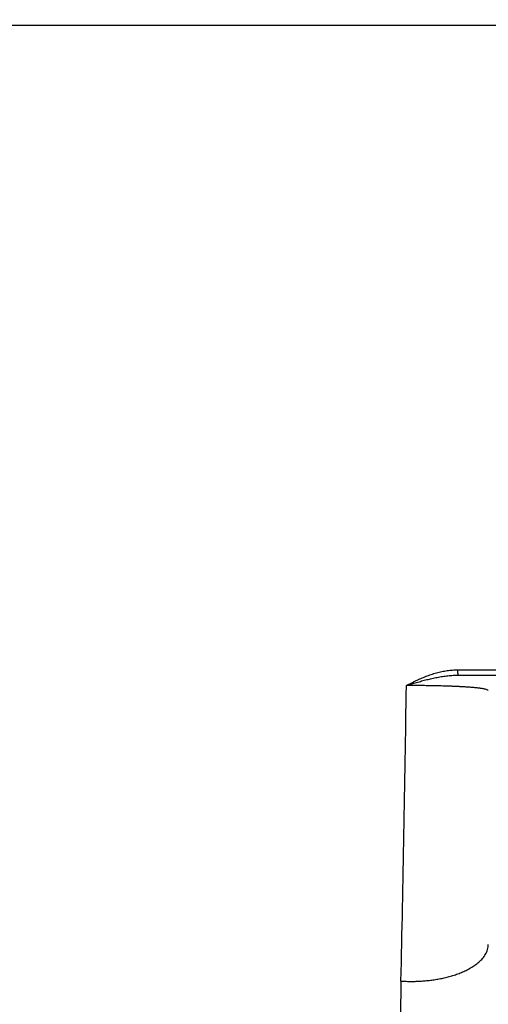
# Model space of a CAD drawing. Header units: millimetres. Extents: x 0 to 1733, y 0 to 1188.
# Tile 112 of 154: x 519 to 525, y 660 to 673. Entities that reach past the tile are written whole.
import ezdxf

# ---------------------------------------------------------------- set-up
doc = ezdxf.new("R2010")
doc.units = ezdxf.units.MM
doc.header["$LTSCALE"] = 0.727559
doc.linetypes.add('CENTER', pattern=[50.8, 31.75, -6.35, 6.35, -6.35])
doc.layers.add('NoLayerName_001', color=7, linetype='Continuous')
doc.layers.add('NoLayerName_004', color=7, linetype='Continuous')
doc.styles.get("Standard").update_dxf_attribs({"font": 'txt', "bigfont": 'extfont2'})
doc.dimstyles.get("Standard").update_dxf_attribs({"dimtxt": 2.5, "dimasz": 2.5, "dimexe": 1, "dimexo": 1, "dimtad": 1, "dimdec": 3, "dimzin": 0, "dimdsep": 46, "dimtxsty": 'Standard', "dimcen": 2.5, "dimadec": 3, "dimazin": 0, "dimtfac": 0.75, "dimtdec": 3, "dimtmove": 0, "dimatfit": 3, "dimfxl": 1, "dimarcsym": 0})

# ---------------------------------------------------------------- blocks, each defined once
blk = doc.blocks.new('_OPEN30')
at = {"color": 0, "linetype": 'ByBlock', "lineweight": -2}
for p, q in [((-1, 0.267949), (0, 0)), ((0, 0), (-1, -0.267949)), ((0, 0), (-1, 0))]:
    blk.add_line(p, q, dxfattribs=at)
blk = doc.blocks.new('*D151')
at = {"layer": 'Defpoints', "color": 0}
for p in [(466.5, 757.5), (720, 730), (720, 580)]:
    blk.add_point(p, dxfattribs=at)
at = {"layer": 'NoLayerName_001', "color": 0, "linetype": 'Continuous', "lineweight": 13}
for p, q in [((466.5, 753.5), (466.5, 576)), ((720, 726), (720, 576)), ((474.5, 580), (712, 580))]:
    blk.add_line(p, q, dxfattribs=at)
at = {"layer": 'NoLayerName_001', "color": 0, "lineweight": 13, "xscale": 8, "yscale": 8, "zscale": 8, "rotation": 180}
blk.add_blockref('_OPEN30', (466.5, 580), dxfattribs=at)
at = {"layer": 'NoLayerName_001', "color": 0, "lineweight": 13, "xscale": 8, "yscale": 8, "zscale": 8}
blk.add_blockref('_OPEN30', (720, 580), dxfattribs=at)
at = {"layer": 'NoLayerName_001', "color": 0, "lineweight": 13, "insert": (593.25, 591.584), "char_height": 12.8, "attachment_point": 5}
blk.add_mtext('\\W0.8594;２５４', dxfattribs=at)

msp = doc.modelspace()

# ---------------------------------------------------------------- linework, layer by layer
at = {"layer": 'NoLayerName_001', "color": 4, "linetype": 'CENTER', "lineweight": 13}
msp.add_line((586, 673), (476, 673), dxfattribs=at)
at = {"layer": 'NoLayerName_004', "color": 6, "linetype": 'Continuous', "lineweight": 25}
for p, q in [((517, 673), (526.85953729, 673)), ((524.50704044, 664.66913627), (525.09990677, 664.66992392)), ((524.51249599, 664.6), (526.04166024, 664.6))]:
    msp.add_line(p, q, dxfattribs=at)
msp.add_arc((13.34761231, 671.91066445), 510.54827004, 358.7357513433, 359.164396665, dxfattribs=at)
for points, knots in [([(523.84158777, 664.46507585), (523.85183146, 664.4706235), (523.87226298, 664.48180832), (523.90321031, 664.49802952), (523.93437601, 664.51385757), (523.96584134, 664.52919966), (523.9976448, 664.54403212), (524.0298148, 664.55830415), (524.0623477, 664.57197228), (524.09522191, 664.58498186), (524.12841179, 664.59727711), (524.16189184, 664.60880208), (524.19563653, 664.61950086), (524.22962035, 664.62931747), (524.2638178, 664.63819601), (524.29820342, 664.64608016), (524.3327517, 664.65291502), (524.36743725, 664.65864029), (524.40223435, 664.66321542), (524.43711837, 664.66652623), (524.47206065, 664.66873248), (524.49538638, 664.66889259), (524.50704044, 664.66913627)], [0, 0, 0, 0, 0.03494834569, 0.06987617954, 0.10481764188, 0.1398092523, 0.17489012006, 0.21008856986, 0.24538386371, 0.28074532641, 0.3161448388, 0.35155707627, 0.3869597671, 0.42233397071, 0.45766437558, 0.49293961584, 0.52815260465, 0.56330088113, 0.59838696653, 0.63341872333, 0.66840970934, 0.70337951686, 0.70337951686, 0.70337951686, 0.70337951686]), ([(524.512496, 664.6), (524.512018, 664.60043193), (524.51047309, 664.60131384), (524.51085505, 664.60425702), (524.51063456, 664.60695375), (524.51046193, 664.60961082), (524.51018615, 664.6119717), (524.50987563, 664.61415382), (524.50954738, 664.61622867), (524.50922994, 664.61827845), (524.50895637, 664.62036667), (524.50873081, 664.62252325), (524.50854249, 664.6247488), (524.50838729, 664.62703235), (524.50825969, 664.6293624), (524.5081546, 664.63172746), (524.50806662, 664.63411606), (524.50794122, 664.63810596), (524.50770659, 664.64670966), (524.50739726, 664.65527512), (524.50720036, 664.66221809), (524.50714041, 664.66451874), (524.50708554, 664.66682507), (524.50705609, 664.66836494), (524.50704044, 664.66913624)], [0, 0, 0, 0, 0.001932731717, 0.004794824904, 0.007741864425, 0.010354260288, 0.012709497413, 0.014886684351, 0.016962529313, 0.019012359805, 0.021108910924, 0.023279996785, 0.025516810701, 0.027809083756, 0.03014619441, 0.03251725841, 0.034911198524, 0.037316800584, 0.044492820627, 0.060731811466, 0.063029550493, 0.065330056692, 0.067636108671, 0.069950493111, 0.069950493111, 0.069950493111, 0.069950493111]), ([(523.84158672, 664.46507745), (523.85247106, 664.4685892), (523.8742221, 664.47566412), (523.90694711, 664.48596556), (523.93973801, 664.49604879), (523.97261258, 664.50585737), (524.00557561, 664.51537501), (524.03863538, 664.52457465), (524.07179924, 664.53343211), (524.10507476, 664.54192243), (524.13846949, 664.55002088), (524.17198946, 664.5577023), (524.20563366, 664.56494008), (524.2393991, 664.57167546), (524.2732752, 664.57784794), (524.30724999, 664.58339643), (524.34131145, 664.58826085), (524.37544766, 664.59237713), (524.40964651, 664.59569599), (524.44389647, 664.59811283), (524.47818391, 664.5997291), (524.50106111, 664.59982797), (524.51249597, 664.59999969)], [0, 0, 0, 0, 0.03431053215, 0.0686177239, 0.10292298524, 0.13722830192, 0.17153629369, 0.20585027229, 0.24017429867, 0.27451323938, 0.30887282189, 0.34325968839, 0.37767689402, 0.41211116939, 0.44654735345, 0.48097316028, 0.515379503, 0.549760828, 0.58411545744, 0.61844593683, 0.65275938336, 0.68706782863, 0.68706782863, 0.68706782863, 0.68706782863]), ([(524.90000031, 664.4), (524.89444186, 664.40412973), (524.88426235, 664.41444198), (524.86275386, 664.41784828), (524.84219087, 664.42280186), (524.82093826, 664.42618818), (524.79975785, 664.42933948), (524.77858038, 664.4320274), (524.75743012, 664.43440928), (524.73627014, 664.43654368), (524.71508648, 664.43852291), (524.69386968, 664.44037203), (524.67262274, 664.44209765), (524.65135327, 664.4437102), (524.63006889, 664.44521902), (524.60877706, 664.44663357), (524.58748355, 664.44796406), (524.56619114, 664.44921635), (524.54489994, 664.45039466), (524.52360915, 664.45150373), (524.50231796, 664.45254814), (524.48102554, 664.45353255), (524.45973107, 664.45446156), (524.43843386, 664.45533991), (524.41713355, 664.45617176), (524.39583014, 664.45695837), (524.37452393, 664.45770131), (524.35321527, 664.45840205), (524.3319045, 664.45906211), (524.30348762, 664.45988996), (524.26796354, 664.46083037), (524.22533147, 664.46182082), (524.18269722, 664.46267832), (524.1400613, 664.46340532), (524.09742399, 664.46400494), (524.05478558, 664.46448023), (524.01214634, 664.46483386), (523.96950655, 664.46507004), (523.9268665, 664.46518722), (523.88422643, 664.46520534), (523.85579995, 664.46511123), (523.84158672, 664.46507745)], [0, 0, 0, 0, 0.0207740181, 0.0417990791, 0.0632141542, 0.0847480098, 0.106174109, 0.1275013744, 0.1487728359, 0.1700281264, 0.1913014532, 0.2126004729, 0.2339193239, 0.255251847, 0.2765917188, 0.2979324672, 0.319267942, 0.3405966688, 0.3619199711, 0.3832391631, 0.404555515, 0.4258702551, 0.4471845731, 0.4684996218, 0.4898161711, 0.511134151, 0.5324533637, 0.5537736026, 0.5750946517, 0.5964162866, 0.639060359, 0.6817040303, 0.7243467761, 0.7669887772, 0.8096301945, 0.8522711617, 0.8949117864, 0.9375521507, 0.9801923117, 1.022832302, 1.0654721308, 1.0654721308, 1.0654721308, 1.0654721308]), ([(524.89036274, 661.05443878), (524.89274307, 661.06528484), (524.89903333, 661.08668691), (524.89916753, 661.10899253), (524.89999943, 661.12000031)], [0, 0, 0, 0, 0.033312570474, 0.066430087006, 0.066430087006, 0.066430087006, 0.066430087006]), ([(523.77159943, 660.64617434), (523.78260158, 660.64558052), (523.8046024, 660.64426586), (523.83764543, 660.64305508), (523.87070902, 660.64230253), (523.90378957, 660.64209271), (523.93687766, 660.64240631), (523.9699654, 660.64325188), (524.00304449, 660.64463048), (524.03610677, 660.64654517), (524.069144, 660.64899849), (524.10214799, 660.65199313), (524.13511053, 660.65553164), (524.16802337, 660.65961705), (524.20087713, 660.66425034), (524.23365799, 660.66943934), (524.2663447, 660.67521292), (524.29891352, 660.68159639), (524.33134038, 660.68861589), (524.36360119, 660.69629733), (524.39567188, 660.7046667), (524.42752837, 660.71374998), (524.45914659, 660.72357314), (524.49050239, 660.73416231), (524.52157187, 660.74554303), (524.55232943, 660.75774278), (524.58274698, 660.77077808), (524.61276355, 660.78471885), (524.64229887, 660.79964961), (524.67127165, 660.8156484), (524.69959541, 660.83279516), (524.72717233, 660.8511489), (524.75382802, 660.87083469), (524.77935089, 660.89197581), (524.80351919, 660.91468897), (524.8260804, 660.93904038), (524.84668916, 660.965116), (524.86465903, 660.99306644), (524.88003326, 661.02270536), (524.88660615, 661.04396977), (524.89036274, 661.05443878)], [0, 0, 0, 0, 0.0330544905, 0.0661173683, 0.0991885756, 0.1322681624, 0.1653562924, 0.1984532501, 0.2315594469, 0.2646754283, 0.2978018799, 0.3309396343, 0.3640896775, 0.397253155, 0.430431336, 0.4636216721, 0.4968152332, 0.5300038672, 0.5631811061, 0.5963422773, 0.6294846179, 0.6626073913, 0.6957120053, 0.7288021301, 0.7618838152, 0.7949656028, 0.8280563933, 0.8611495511, 0.8942368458, 0.9273206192, 0.9604150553, 0.9935378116, 1.0266651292, 1.0597806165, 1.0929052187, 1.1260897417, 1.1592903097, 1.1924621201, 1.2256881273, 1.259055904, 1.259055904, 1.259055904, 1.259055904]), ([(523.77159943, 660.64617434), (523.77072357, 660.59877333), (523.76870928, 660.50397892), (523.76726353, 660.3617602), (523.76682553, 660.21952668), (523.76761249, 660.07726428), (523.76963119, 659.93496473), (523.77294448, 659.79262961), (523.77759813, 659.65027497), (523.78364186, 659.50792927), (523.79112424, 659.36562429), (523.80009414, 659.22339175), (523.81060033, 659.08126342), (523.82269166, 658.93927105), (523.83641682, 658.79744636), (523.85182507, 658.65582119), (523.86896358, 658.51442696), (523.88788729, 658.37329662), (523.90862221, 658.23245752), (523.93130228, 658.09195778), (523.95565882, 657.95176809), (523.97383808, 657.85867984), (523.98268387, 657.81209554)], [0, 0, 0, 0, 0.142227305, 0.28444466, 0.4266710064, 0.5689265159, 0.7112326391, 0.8536071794, 0.996041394, 1.1385182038, 1.281021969, 1.4235385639, 1.5660554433, 1.7085617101, 1.8510481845, 1.9935074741, 2.1359340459, 2.2783242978, 2.4206766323, 2.5629915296, 2.7052716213, 2.8475217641, 2.8475217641, 2.8475217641, 2.8475217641])]:
    msp.add_open_spline(points, degree=3, knots=knots, dxfattribs=at)

# ---------------------------------------------------------------- dimensions: what is measured, and where the dimension line sits
at = {"layer": 'NoLayerName_001', "color": 3, "linetype": 'Continuous', "lineweight": 13}
dim = msp.add_linear_dim(base=(720, 580), p1=(466.5, 757.50000156), p2=(720, 730), text='\\W0.8594;２５４', dimstyle='Standard', override={"dimtxt": 12.8, "dimasz": 8, "dimexe": 4, "dimexo": 4, "dimgap": 4, "dimdec": 8, "dimzin": 8, "dimblk": 'OPEN30', "dimclrd": 0, "dimclre": 0, "dimclrt": 0, "dimtp": 0, "dimtm": 0, "dimlwd": 13, "dimlwe": 13}, dxfattribs=at)
dim.commit()
dim.dimension.update_dxf_attribs({"geometry": '*D151', "text_midpoint": (593.25, 580), "dimtype": 160})

doc.saveas('drawing.dxf')
